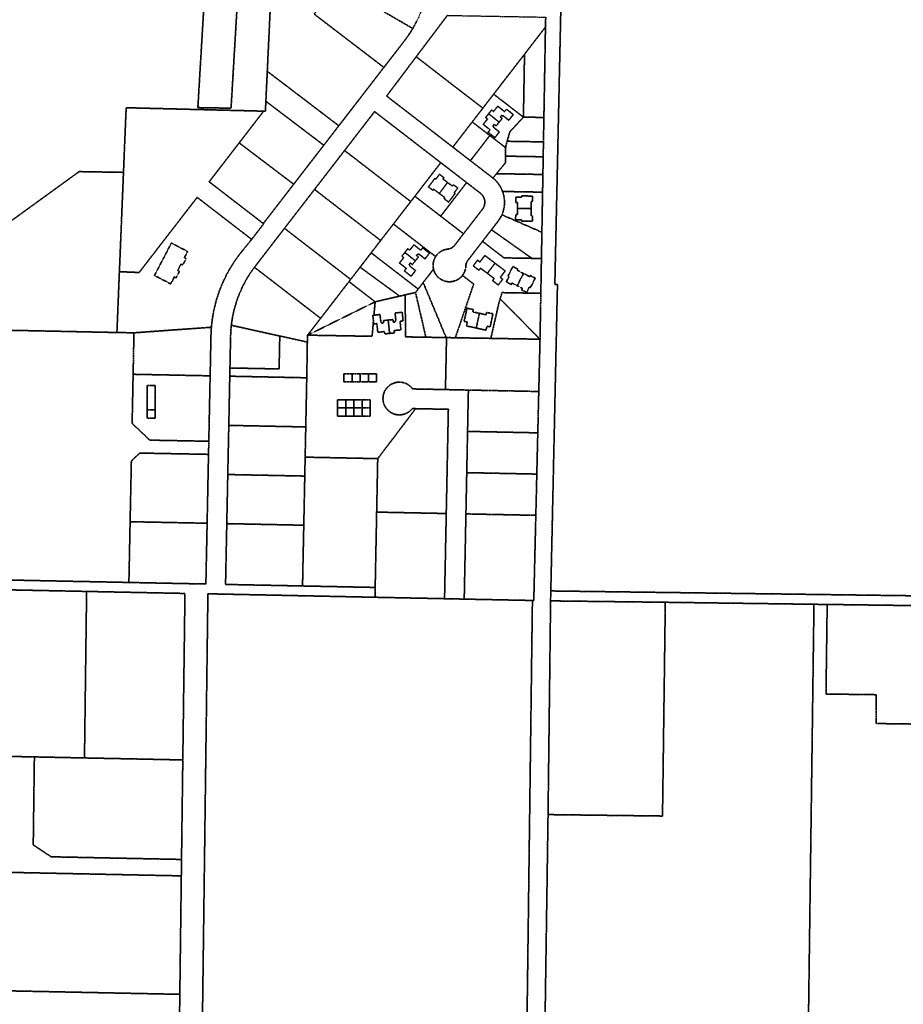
# Model space of a CAD drawing. Header units: feet. Extents: x 0 to 1411532, y 4 to 648360.
# Tile 12 of 69: x 1388488 to 1391183, y 437410 to 440414. Entities that reach past the tile are written whole.
import ezdxf

# ---------------------------------------------------------------- set-up
doc = ezdxf.new("R2010")
doc.units = ezdxf.units.FT
doc.header["$MEASUREMENT"] = 0
doc.linetypes.add('DASHED2', pattern=[0.375, 0.25, -0.125])
doc.layers.add('vanwert_121013_d_joined', color=247, linetype='DASHED2')

msp = doc.modelspace()

# ---------------------------------------------------------------- linework, layer by layer
at = {"layer": 'vanwert_121013_d_joined'}
for points in [[(1390142.1, 440624.9), (1390127.7, 439960.9), (1390120, 439606.4), (1390128, 439606.3), (1390107.7, 438671), (1390107, 438640.7), (1390106.7, 438611), (1390099.3, 437988.5), (1390089.5, 437317.8)], [(1392603.9, 438637.7), (1390771.5, 438662.2), (1390107.7, 438671), (1390128, 439606.3), (1390120, 439606.4), (1390127.7, 439960.9), (1390142.1, 440624.9), (1390400, 440621.5), (1390483.9, 440620.3), (1390660, 440618), (1390770, 440616.5), (1390770, 440616.5), (1390813.9, 440616), (1391143, 440611.9), (1391209.8, 440611.1)], [(1389255.5, 440525), (1389247.2, 440348.2), (1389242.9, 440256.8), (1389238.6, 440165.4), (1389237.1, 440135.1), (1389231.7, 440135.2), (1388812.4, 440145.6), (1388804.3, 439948.4), (1388669, 439950.7), (1388388, 439746.9)], [(1389052.2, 440500.4), (1389031.1, 440146), (1389132.4, 440144.2), (1389153.4, 440498.5)], [(1388342.6, 438706.6), (1388820.8, 438696.9), (1389055.6, 438692.2), (1389059.4, 438877.6), (1389062.4, 439027.5), (1389063.7, 439087.8), (1389064.5, 439127.8), (1389065.5, 439177.5), (1389068.6, 439327.5), (1389071.1, 439448.4), (1389071.5, 439462.1), (1389072.4, 439475.8), (1389073.9, 439490.6), (1389075.9, 439505.3), (1389078.4, 439519.9), (1389081.5, 439534.5), (1389085, 439548.9), (1389089, 439563.2), (1389093.6, 439577.4), (1389098.6, 439591.3), (1389104.2, 439605.1), (1389110.2, 439618.7), (1389116, 439630.8), (1389122.3, 439642.8), (1389128.9, 439654.5), (1389135.9, 439666), (1389143.2, 439677.3), (1389150.9, 439688.3), (1389159, 439699.1), (1389195.2, 439743.9), (1389231.9, 439791.4), (1389230.8, 439792.2), (1389323.4, 439912.2), (1389415.2, 440031.2), (1389461.1, 440090.6), (1389506.9, 440149.9), (1389598.5, 440268.7), (1389662.2, 440351.2), (1389668.7, 440360), (1389675, 440369), (1389681, 440378.1), (1389686.7, 440387.5), (1389692.5, 440397.9), (1389698, 440408.4), (1389703.2, 440419.1)], [(1389792.2, 440427.4), (1389697.1, 440301.2), (1389606.9, 440181.3), (1389808.8, 440025.5), (1389862.4, 439984.1), (1389929.5, 439932.4), (1389931.2, 439931), (1389933.7, 439929), (1389936, 439926.8), (1389938.3, 439924.6), (1389940.6, 439922.4), (1389942.7, 439920), (1389944.8, 439917.6), (1389946.8, 439915.1), (1389948.7, 439912.5), (1389950.5, 439909.9), (1389952.2, 439907.2), (1389953.8, 439904.5), (1389955.4, 439901.7), (1389956.8, 439898.9), (1389958.2, 439896), (1389959.4, 439893.1), (1389960.6, 439890.1), (1389961.7, 439887), (1389962.6, 439883.8), (1389963.5, 439880.6), (1389964.3, 439877.4), (1389964.9, 439874.1), (1389965.5, 439870.9), (1389965.9, 439867.6), (1389966.2, 439864.3), (1389966.4, 439861), (1389966.5, 439857.6), (1389966.4, 439854.3), (1389966.3, 439851), (1389966, 439847.7), (1389965.6, 439844.4), (1389965.1, 439841.2), (1389964.5, 439837.9), (1389963.8, 439834.7), (1389962.9, 439831.5), (1389962, 439828.3), (1389960.9, 439825.1), (1389959.7, 439822), (1389958.5, 439819), (1389957.1, 439816), (1389955.6, 439813), (1389954, 439810.1), (1389952.3, 439807.3), (1389950.5, 439804.5), (1389948.6, 439801.8), (1389946.7, 439799.1), (1389926.7, 439773.3), (1389899.4, 439737.9), (1389854.8, 439680.1), (1389854.2, 439679.2), (1389853.6, 439678.4), (1389853, 439677.5), (1389852.5, 439676.6), (1389852, 439675.7), (1389851.5, 439674.8), (1389851.1, 439673.8), (1389850.7, 439672.9), (1389850.3, 439671.9), (1389850, 439670.9), (1389849.7, 439669.9), (1389849.4, 439668.9), (1389849.2, 439667.9), (1389849, 439666.9), (1389848.8, 439665.9), (1389848.7, 439664.9), (1389848.6, 439663.8), (1389848.6, 439662.8), (1389848.5, 439661.1), (1389848.3, 439659.3), (1389848.1, 439657.6), (1389847.9, 439655.9), (1389847.5, 439654.2), (1389847.1, 439652.5), (1389846.7, 439650.9), (1389846.2, 439649.2), (1389845.6, 439647.6), (1389845, 439646), (1389844.4, 439644.4), (1389843.6, 439642.8), (1389842.9, 439641.3), (1389842, 439639.7), (1389841.1, 439638.3), (1389840.2, 439636.8), (1389839.2, 439635.4), (1389838.2, 439634), (1389837.1, 439632.6), (1389836, 439631.3), (1389834.8, 439630), (1389833.6, 439628.8), (1389832.3, 439627.6), (1389831, 439626.5), (1389829.7, 439625.4), (1389828.3, 439624.3), (1389826.9, 439623.3), (1389825.5, 439622.4), (1389824, 439621.5), (1389822.5, 439620.6), (1389820.9, 439619.8), (1389819.4, 439619.1), (1389817.8, 439618.4), (1389816.2, 439617.7), (1389814.5, 439617.1), (1389812.9, 439616.6), (1389811.2, 439616.2), (1389809.5, 439615.7), (1389807.8, 439615.4), (1389806.1, 439615.1), (1389804.4, 439614.9), (1389802.7, 439614.7), (1389801, 439614.6), (1389799.2, 439614.5), (1389797.5, 439614.5), (1389795.8, 439614.6), (1389794, 439614.7), (1389792.3, 439614.9), (1389790.6, 439615.2), (1389788.9, 439615.5), (1389787.2, 439615.8), (1389785.5, 439616.3), (1389783.9, 439616.8), (1389782.2, 439617.3), (1389780.6, 439617.9), (1389779, 439618.5), (1389777.4, 439619.2), (1389775.9, 439620), (1389774.3, 439620.8), (1389772.8, 439621.7), (1389771.4, 439622.6), (1389769.9, 439623.6), (1389768.5, 439624.6), (1389767.2, 439625.7), (1389765.8, 439626.8), (1389764.5, 439627.9), (1389763.3, 439629.1), (1389762.1, 439630.4), (1389760.9, 439631.7), (1389759.8, 439633), (1389758.7, 439634.4), (1389757.7, 439635.8), (1389756.7, 439637.2), (1389755.8, 439638.7), (1389755, 439640.2), (1389754.1, 439641.7), (1389753.4, 439643.2), (1389752.7, 439644.8), (1389752, 439646.4), (1389751.4, 439648), (1389750.9, 439649.7), (1389750.4, 439651.4), (1389749.9, 439653), (1389749.6, 439654.7), (1389749.3, 439656.4), (1389749, 439658.2), (1389748.8, 439659.9), (1389748.7, 439661.6), (1389748.6, 439663.4), (1389748.6, 439665.1), (1389748.7, 439666.8), (1389748.8, 439668.6), (1389748.9, 439670.3), (1389749.2, 439672), (1389749.5, 439673.7), (1389749.8, 439675.4), (1389750.2, 439677.1), (1389750.7, 439678.8), (1389751.2, 439680.5), (1389751.8, 439682.1), (1389752.4, 439683.7), (1389753.1, 439685.3), (1389753.9, 439686.9), (1389754.7, 439688.4), (1389755.5, 439689.9), (1389756.4, 439691.4), (1389757.4, 439692.9), (1389758.4, 439694.3), (1389759.5, 439695.6), (1389760.6, 439697), (1389761.7, 439698.3), (1389762.9, 439699.5), (1389764.1, 439700.8), (1389765.4, 439701.9), (1389766.7, 439703.1), (1389768.1, 439704.1), (1389769.5, 439705.2), (1389770.9, 439706.2), (1389772.4, 439707.1), (1389773.9, 439708), (1389775.4, 439708.8), (1389776.9, 439709.6), (1389778.5, 439710.3), (1389780.1, 439711), (1389781.8, 439711.6), (1389783.4, 439712.2), (1389785.1, 439712.7), (1389786.7, 439713.1), (1389788.4, 439713.5), (1389790.1, 439713.8), (1389791.9, 439714.1), (1389793.6, 439714.3), (1389794.6, 439714.4), (1389795.6, 439714.6), (1389796.6, 439714.7), (1389797.6, 439715), (1389798.6, 439715.2), (1389799.5, 439715.5), (1389800.5, 439715.8), (1389801.5, 439716.2), (1389802.4, 439716.6), (1389803.3, 439717), (1389804.2, 439717.4), (1389805.1, 439717.9), (1389806, 439718.4), (1389806.9, 439719), (1389807.7, 439719.5), (1389808.5, 439720.1), (1389809.3, 439720.7), (1389810.1, 439721.4), (1389810.9, 439722.1), (1389811.6, 439722.8), (1389812.3, 439723.5), (1389813, 439724.2), (1389813.7, 439725), (1389814.3, 439725.8), (1389841.4, 439761), (1389899.2, 439835.8), (1389899.9, 439836.8), (1389900.6, 439837.8), (1389901.2, 439838.8), (1389901.9, 439839.8), (1389902.5, 439840.9), (1389903, 439842), (1389903.5, 439843.1), (1389904, 439844.2), (1389904.4, 439845.4), (1389904.8, 439846.5), (1389905.2, 439847.7), (1389905.5, 439848.9), (1389905.7, 439850.1), (1389906, 439851.3), (1389906.1, 439852.5), (1389906.3, 439853.7), (1389906.4, 439854.9), (1389906.4, 439856.1), (1389906.5, 439857.4), (1389906.4, 439858.6), (1389906.4, 439859.8), (1389906.2, 439861), (1389906.1, 439862.2), (1389905.9, 439863.4), (1389905.6, 439864.6), (1389905.4, 439865.8), (1389905, 439867), (1389904.7, 439868.2), (1389904.3, 439869.3), (1389903.8, 439870.5), (1389903.3, 439871.6), (1389902.8, 439872.7), (1389902.3, 439873.8), (1389901.7, 439874.8), (1389901, 439875.9), (1389900.4, 439876.9), (1389899.6, 439877.9), (1389898.9, 439878.9), (1389898.1, 439879.8), (1389897.3, 439880.7), (1389896.5, 439881.6), (1389895.6, 439882.5), (1389894.7, 439883.3), (1389893.8, 439884.1), (1389892.8, 439884.9), (1389850.9, 439917.2), (1389772.1, 439978), (1389570.2, 440133.8), (1389478.6, 440015.1), (1389387, 439896.3), (1389295.3, 439777.6), (1389206.5, 439662.4), (1389203.7, 439658.8), (1389196.6, 439649), (1389189.9, 439639.1), (1389183.5, 439628.9), (1389177.4, 439618.5), (1389171.7, 439607.9), (1389166.3, 439597.1), (1389161.3, 439586.1), (1389156.7, 439575), (1389152.4, 439563.7), (1389148.5, 439552.3), (1389145, 439540.8), (1389141.9, 439529.1), (1389139.1, 439517.4), (1389136.8, 439505.6), (1389134.8, 439493.7), (1389133.3, 439481.8), (1389132.2, 439470.3), (1389131.4, 439458.8), (1389131, 439447.3), (1389129, 439351.4), (1389128.5, 439326.3), (1389125.5, 439176.3), (1389122.4, 439026.3), (1389119.4, 438876.4), (1389115.6, 438690.9), (1389350.4, 438686.2), (1389572, 438681.7), (1389571.4, 438651.7), (1389061.8, 438662.3), (1389061.4, 438632), (1389044.8, 437338.9)], [(1390034.6, 437318.8), (1390051.2, 438611.9), (1390051.6, 438641.9), (1390055.9, 438641.8), (1390056.5, 438671.8), (1390062, 438901.8), (1390065, 439027.6), (1390068, 439153.5), (1390071, 439279.7), (1390074.8, 439439.2), (1390077.3, 439579.3), (1390079.1, 439685.5), (1390080.5, 439765.5), (1390082.6, 439888), (1390083.6, 439941.9), (1390084.5, 439995.9), (1390085.3, 440041.4), (1390086.6, 440115.9), (1390091.4, 440391.9), (1390092.2, 440422.1)], [(1388969.9, 436957.9), (1388976.1, 437440), (1388980.7, 437801.5), (1388981.3, 437851.6), (1388985.2, 438155.3), (1388991.4, 438633.5), (1388991.8, 438663.4), (1388691.8, 438669.5), (1388286.1, 438677.8)], [(1391271.1, 438625.5), (1390950.7, 438629.8), (1390910.4, 438630.3), (1390457, 438636.4), (1390107, 438640.7), (1390107.7, 438671), (1390771.5, 438662.2), (1392603.9, 438637.7)]]:
    msp.add_lwpolyline(points, dxfattribs=at)
for points in [[(1389686.7, 440387.5), (1389455.5, 440521.5), (1389460.2, 440621.4), (1389735.5, 440616.5), (1389734.5, 440557.3), (1389734, 440545.4), (1389733.2, 440533.6), (1389732, 440521.7), (1389730.4, 440510), (1389728.4, 440498.3), (1389725.9, 440486.6), (1389723.1, 440475.1), (1389719.9, 440463.6), (1389716.3, 440452.3), (1389712.3, 440441.1), (1389707.9, 440430), (1389703.2, 440419.1), (1389698, 440408.4), (1389692.5, 440397.9), (1389686.7, 440387.5)], [(1389598.5, 440268.7), (1389506.9, 440149.9), (1389461.1, 440090.6), (1389242.9, 440256.8), (1389247.2, 440348.2), (1389255.5, 440525), (1389263.8, 440524.9), (1389455.5, 440521.5), (1389385.8, 440431.5), (1389598.5, 440268.7)], [(1389598.5, 440268.7), (1389385.8, 440431.5), (1389455.5, 440521.5), (1389686.7, 440387.5), (1389681, 440378.1), (1389675, 440369), (1389668.7, 440360), (1389662.2, 440351.2), (1389598.5, 440268.7)], [(1389153.4, 440498.5), (1389132.4, 440144.2), (1389031.1, 440146), (1389052.2, 440500.4), (1389153.4, 440498.5)], [(1389697.1, 440301.2), (1389792.2, 440427.4), (1390092.2, 440422.1), (1390091.4, 440391.9), (1390027.5, 440309), (1389933.4, 440187), (1389900.4, 440144.3), (1389697.1, 440301.2)], [(1390024.2, 440117), (1390027.5, 440309), (1390091.4, 440391.9), (1390086.6, 440115.9), (1390024.2, 440117)], [(1389697.1, 440301.2), (1389900.4, 440144.3), (1389868, 440102.3), (1389808.8, 440025.5), (1389606.9, 440181.3), (1389697.1, 440301.2)], [(1390024.2, 440117), (1389933.4, 440187), (1390027.5, 440309), (1390024.2, 440117)], [(1389415.2, 440031.2), (1389238.6, 440165.4), (1389242.9, 440256.8), (1389461.1, 440090.6), (1389415.2, 440031.2)], [(1389868, 440102.3), (1389900.4, 440144.3), (1389933.4, 440187), (1390024.2, 440117), (1389982.8, 440072.2), (1389974.5, 440043.3), (1389970.1, 440027.9), (1389970, 440023.6), (1389921.7, 440060.9), (1389868, 440102.3)], [(1388893.3, 439696.4), (1388852, 439642.8), (1388791.8, 439645.3), (1388804.3, 439948.4), (1388812.4, 440145.6), (1389231.7, 440135.2), (1389157.2, 440038.4), (1389065.6, 439919.7), (1389230.8, 439792.2), (1389231.9, 439791.4), (1389195.2, 439743.9), (1389029, 439872.2), (1388893.3, 439696.4)], [(1389323.4, 439912.2), (1389157.2, 440038.4), (1389231.7, 440135.2), (1389237.1, 440135.1), (1389238.6, 440165.4), (1389415.2, 440031.2), (1389323.4, 439912.2)], [(1389918.1, 440127.2), (1389908.9, 440115.7), (1389914.6, 440111.2), (1389901.6, 440094.9), (1389922.3, 440078.4), (1389916.4, 440070.9), (1389937.1, 440054.4), (1389950.8, 440071.6), (1389934.2, 440084.8), (1389931.6, 440090), (1389931, 440090.4), (1389934.7, 440095.1), (1389940.9, 440090.1), (1389950.1, 440101.6), (1389959.3, 440113.1), (1389953.6, 440117.6), (1389957.3, 440122.2), (1389957.9, 440121.8), (1389962.9, 440120.8), (1389979.5, 440107.5), (1389993.2, 440124.7), (1389972.5, 440141.2), (1389966.6, 440133.8), (1389945.9, 440150.4), (1389932.9, 440134.1), (1389927.3, 440138.6), (1389918.1, 440127.2)], [(1389918.1, 440127.2), (1389927.3, 440138.6), (1389932.9, 440134.1), (1389945.9, 440150.4), (1389966.6, 440133.8), (1389972.5, 440141.2), (1389993.2, 440124.7), (1389979.5, 440107.5), (1389962.9, 440120.8), (1389957.9, 440121.8), (1389957.3, 440122.2), (1389953.6, 440117.6), (1389959.3, 440113.1), (1389950.1, 440101.6), (1389918.1, 440127.2)], [(1389478.6, 440015.1), (1389570.2, 440133.8), (1389772.1, 439978), (1389693, 439875.5), (1389680.5, 439859.3), (1389478.6, 440015.1)], [(1389950.1, 440101.6), (1389940.9, 440090.1), (1389934.7, 440095.1), (1389931, 440090.4), (1389931.6, 440090), (1389934.2, 440084.8), (1389950.8, 440071.6), (1389937.1, 440054.4), (1389916.4, 440070.9), (1389922.3, 440078.4), (1389901.6, 440094.9), (1389914.6, 440111.2), (1389908.9, 440115.7), (1389918.1, 440127.2), (1389950.1, 440101.6)], [(1389974.5, 440043.3), (1389982.8, 440072.2), (1390024.2, 440117), (1390086.6, 440115.9), (1390085.3, 440041.4), (1389974.5, 440043.3)], [(1389921.7, 440060.9), (1389862.4, 439984.1), (1389808.8, 440025.5), (1389868, 440102.3), (1389921.7, 440060.9)], [(1389921.7, 440060.9), (1389970, 440023.6), (1389969.6, 439997.9), (1389969.2, 439977.9), (1389942.1, 439944.4), (1389931.2, 439931), (1389929.5, 439932.4), (1389862.4, 439984.1), (1389921.7, 440060.9)], [(1389323.4, 439912.2), (1389230.8, 439792.2), (1389065.6, 439919.7), (1389157.2, 440038.4), (1389323.4, 439912.2)], [(1389974.5, 440043.3), (1390085.3, 440041.4), (1390084.5, 439995.9), (1389969.6, 439997.9), (1389970, 440023.6), (1389970.1, 440027.9), (1389974.5, 440043.3)], [(1389387, 439896.3), (1389478.6, 440015.1), (1389680.5, 439859.3), (1389627.6, 439790.8), (1389588.8, 439740.5), (1389387, 439896.3)], [(1389942.1, 439944.4), (1389969.2, 439977.9), (1389969.6, 439997.9), (1390084.5, 439995.9), (1390083.6, 439941.9), (1389942.1, 439944.4)], [(1389693, 439875.5), (1389772.1, 439978), (1389850.9, 439917.2), (1389771.8, 439814.7), (1389693, 439875.5)], [(1387747.1, 439513.2), (1388052.5, 439508), (1388324.5, 439503.5), (1388379.4, 439637.2), (1388388, 439746.9), (1388669, 439950.7), (1388804.3, 439948.4), (1388791.8, 439645.3), (1388788.4, 439560.4), (1388784.2, 439459.7), (1388201.8, 439471.8), (1387732.7, 439479.7), (1387700.3, 439480.2), (1387711.5, 439506.4), (1387714.7, 439513.7), (1387747.1, 439513.2)], [(1389792.9, 439917.6), (1389767.6, 439884), (1389750.4, 439896.9), (1389748, 439893.7), (1389734.5, 439903.9), (1389754.3, 439930.3), (1389757.2, 439928.1), (1389768, 439942.5), (1389781.6, 439932.3), (1389778.6, 439928.3), (1389792.9, 439917.6)], [(1389768, 439942.5), (1389757.2, 439928.1), (1389754.3, 439930.3), (1389734.5, 439903.9), (1389748, 439893.7), (1389750.4, 439896.9), (1389767.6, 439884), (1389784.9, 439871), (1389782.5, 439867.8), (1389796, 439857.7), (1389815.8, 439884.1), (1389813, 439886.2), (1389823.8, 439900.6), (1389810.2, 439910.8), (1389807.2, 439906.8), (1389792.9, 439917.6), (1389778.6, 439928.3), (1389781.6, 439932.3), (1389768, 439942.5)], [(1389942.1, 439944.4), (1390083.6, 439941.9), (1390082.6, 439888), (1389960.6, 439890.1), (1389959.4, 439893.1), (1389958.2, 439896), (1389956.8, 439898.9), (1389955.4, 439901.7), (1389953.8, 439904.5), (1389952.2, 439907.2), (1389950.5, 439909.9), (1389948.7, 439912.5), (1389946.8, 439915.1), (1389944.8, 439917.6), (1389942.7, 439920), (1389940.6, 439922.4), (1389938.3, 439924.6), (1389936, 439926.8), (1389933.7, 439929), (1389931.2, 439931), (1389942.1, 439944.4)], [(1389792.9, 439917.6), (1389807.2, 439906.8), (1389810.2, 439910.8), (1389823.8, 439900.6), (1389813, 439886.2), (1389815.8, 439884.1), (1389796, 439857.7), (1389782.5, 439867.8), (1389784.9, 439871), (1389767.6, 439884), (1389792.9, 439917.6)], [(1389771.8, 439814.7), (1389850.9, 439917.2), (1389892.8, 439884.9), (1389893.8, 439884.1), (1389894.7, 439883.3), (1389895.6, 439882.5), (1389896.5, 439881.6), (1389897.3, 439880.7), (1389898.1, 439879.8), (1389898.9, 439878.9), (1389899.6, 439877.9), (1389900.4, 439876.9), (1389901, 439875.9), (1389901.7, 439874.8), (1389902.3, 439873.8), (1389902.8, 439872.7), (1389903.3, 439871.6), (1389903.8, 439870.5), (1389904.3, 439869.3), (1389904.7, 439868.2), (1389905, 439867), (1389905.4, 439865.8), (1389905.6, 439864.6), (1389905.9, 439863.4), (1389906.1, 439862.2), (1389906.2, 439861), (1389906.4, 439859.8), (1389906.4, 439858.6), (1389906.5, 439857.4), (1389906.4, 439856.1), (1389906.4, 439854.9), (1389906.3, 439853.7), (1389906.1, 439852.5), (1389906, 439851.3), (1389905.7, 439850.1), (1389905.5, 439848.9), (1389905.2, 439847.7), (1389904.8, 439846.5), (1389904.4, 439845.4), (1389904, 439844.2), (1389903.5, 439843.1), (1389903, 439842), (1389902.5, 439840.9), (1389901.9, 439839.8), (1389901.2, 439838.8), (1389900.6, 439837.8), (1389899.9, 439836.8), (1389899.2, 439835.8), (1389841.4, 439761), (1389771.8, 439814.7)], [(1389110.2, 439618.7), (1389104.2, 439605.1), (1389098.6, 439591.3), (1389093.6, 439577.4), (1389089, 439563.2), (1389085, 439548.9), (1389081.5, 439534.5), (1389078.4, 439519.9), (1389075.9, 439505.3), (1389073.9, 439490.6), (1389072.4, 439475.8), (1388836.2, 439458.8), (1388784.2, 439459.7), (1388788.4, 439560.4), (1388791.8, 439645.3), (1388852, 439642.8), (1388893.3, 439696.4), (1389029, 439872.2), (1389195.2, 439743.9), (1389159, 439699.1), (1389150.9, 439688.3), (1389143.2, 439677.3), (1389135.9, 439666), (1389128.9, 439654.5), (1389122.3, 439642.8), (1389116, 439630.8), (1389110.2, 439618.7)], [(1389295.3, 439777.6), (1389387, 439896.3), (1389588.8, 439740.5), (1389559.8, 439702.9), (1389525.9, 439659), (1389497.2, 439621.8), (1389295.3, 439777.6)], [(1389771.8, 439814.7), (1389841.4, 439761), (1389814.3, 439725.8), (1389813.7, 439725), (1389813, 439724.2), (1389812.3, 439723.5), (1389811.6, 439722.8), (1389810.9, 439722.1), (1389810.1, 439721.4), (1389809.3, 439720.7), (1389808.5, 439720.1), (1389807.7, 439719.5), (1389806.9, 439719), (1389806, 439718.4), (1389805.1, 439717.9), (1389804.2, 439717.4), (1389803.3, 439717), (1389802.4, 439716.6), (1389801.5, 439716.2), (1389800.5, 439715.8), (1389799.5, 439715.5), (1389798.6, 439715.2), (1389797.6, 439715), (1389796.6, 439714.7), (1389795.6, 439714.6), (1389794.6, 439714.4), (1389793.6, 439714.3), (1389791.9, 439714.1), (1389790.1, 439713.8), (1389788.4, 439713.5), (1389786.7, 439713.1), (1389785.1, 439712.7), (1389783.4, 439712.2), (1389781.8, 439711.6), (1389780.1, 439711), (1389778.5, 439710.3), (1389776.9, 439709.6), (1389775.4, 439708.8), (1389773.9, 439708), (1389772.4, 439707.1), (1389770.9, 439706.2), (1389769.5, 439705.2), (1389768.1, 439704.1), (1389766.7, 439703.1), (1389765.4, 439701.9), (1389764.1, 439700.8), (1389762.9, 439699.5), (1389761.7, 439698.3), (1389760.6, 439697), (1389759.5, 439695.6), (1389758.4, 439694.3), (1389757.4, 439692.9), (1389756.4, 439691.4), (1389627.6, 439790.8), (1389680.5, 439859.3), (1389693, 439875.5), (1389771.8, 439814.7)], [(1390080.5, 439765.5), (1389958.5, 439819), (1389959.7, 439822), (1389960.9, 439825.1), (1389962, 439828.3), (1389962.9, 439831.5), (1389963.8, 439834.7), (1389964.5, 439837.9), (1389965.1, 439841.2), (1389965.6, 439844.4), (1389966, 439847.7), (1389966.3, 439851), (1389966.4, 439854.3), (1389966.5, 439857.6), (1389966.4, 439861), (1389966.2, 439864.3), (1389965.9, 439867.6), (1389965.5, 439870.9), (1389964.9, 439874.1), (1389964.3, 439877.4), (1389963.5, 439880.6), (1389962.6, 439883.8), (1389961.7, 439887), (1389960.6, 439890.1), (1390082.6, 439888), (1390080.5, 439765.5)], [(1390052.3, 439876.1), (1390019.3, 439876.5), (1390019.2, 439872.9), (1390001.2, 439873.1), (1390001, 439856.1), (1390006, 439856.1), (1390005.8, 439838.2), (1390005.6, 439820.2), (1390000.6, 439820.3), (1390000.4, 439803.3), (1390018.4, 439803.1), (1390018.4, 439799.6), (1390051.4, 439799.2), (1390051.6, 439816.1), (1390047.6, 439816.1), (1390047.8, 439837.7), (1390048.1, 439859.3), (1390052.1, 439859.2), (1390052.3, 439876.1)], [(1390052.3, 439876.1), (1390052.1, 439859.2), (1390048.1, 439859.3), (1390047.8, 439837.7), (1390005.8, 439838.2), (1390006, 439856.1), (1390001, 439856.1), (1390001.2, 439873.1), (1390019.2, 439872.9), (1390019.3, 439876.5), (1390052.3, 439876.1)], [(1390050, 439686), (1389926.7, 439773.3), (1389946.7, 439799.1), (1389948.6, 439801.8), (1389950.5, 439804.5), (1389952.3, 439807.3), (1389954, 439810.1), (1389955.6, 439813), (1389957.1, 439816), (1389958.5, 439819), (1390080.5, 439765.5), (1390079.1, 439685.5), (1390050, 439686)], [(1390005.8, 439838.2), (1390047.8, 439837.7), (1390047.6, 439816.1), (1390051.6, 439816.1), (1390051.4, 439799.2), (1390018.4, 439799.6), (1390018.4, 439803.1), (1390000.4, 439803.3), (1390000.6, 439820.3), (1390005.6, 439820.2), (1390005.8, 439838.2)], [(1389703.1, 439592.3), (1389559.8, 439702.9), (1389588.8, 439740.5), (1389627.6, 439790.8), (1389756.4, 439691.4), (1389755.5, 439689.9), (1389754.7, 439688.4), (1389753.9, 439686.9), (1389753.1, 439685.3), (1389752.4, 439683.7), (1389751.8, 439682.1), (1389751.2, 439680.5), (1389750.7, 439678.8), (1389750.2, 439677.1), (1389749.8, 439675.4), (1389749.5, 439673.7), (1389749.2, 439672), (1389748.9, 439670.3), (1389748.8, 439668.6), (1389748.7, 439666.8), (1389748.6, 439665.1), (1389748.6, 439663.4), (1389748.7, 439661.6), (1389748.8, 439659.9), (1389749, 439658.2), (1389749.3, 439656.4), (1389749.6, 439654.7), (1389749.9, 439653), (1389718.4, 439612.1), (1389703.1, 439592.3)], [(1389203.7, 439658.8), (1389206.5, 439662.4), (1389295.3, 439777.6), (1389497.2, 439621.8), (1389492, 439615), (1389405.6, 439503), (1389203.7, 439658.8)], [(1390050, 439686), (1389991.1, 439687), (1389964.7, 439687.5), (1389899.4, 439737.9), (1389926.7, 439773.3), (1390050, 439686)], [(1388925.4, 439684.9), (1388898.8, 439633.8), (1388948.3, 439608), (1388959.4, 439629.4), (1388964.7, 439626.6), (1388974.9, 439646.1), (1388969.6, 439648.9), (1388978.5, 439665.9), (1388980, 439668.9), (1388985.3, 439666.1), (1388995.5, 439685.6), (1388990.2, 439688.4), (1388999.9, 439706.9), (1388950.4, 439732.7), (1388925.4, 439684.9)], [(1388978.5, 439665.9), (1388969.6, 439648.9), (1388974.9, 439646.1), (1388964.7, 439626.6), (1388959.4, 439629.4), (1388948.3, 439608), (1388898.8, 439633.8), (1388925.4, 439684.9), (1388950.4, 439732.7), (1388999.9, 439706.9), (1388990.2, 439688.4), (1388995.5, 439685.6), (1388985.3, 439666.1), (1388980, 439668.9), (1388978.5, 439665.9)], [(1389646, 439671.8), (1389666.7, 439655.3), (1389660.8, 439647.9), (1389681.5, 439631.3), (1389695.2, 439648.5), (1389678.6, 439661.8), (1389676, 439666.9), (1389675.4, 439667.3), (1389679.1, 439672), (1389685.3, 439667), (1389694.5, 439678.5), (1389703.7, 439690), (1389698, 439694.5), (1389701.7, 439699.1), (1389702.3, 439698.7), (1389707.3, 439697.7), (1389723.9, 439684.4), (1389737.6, 439701.6), (1389716.9, 439718.2), (1389711, 439710.7), (1389690.3, 439727.3), (1389677.3, 439711), (1389671.7, 439715.6), (1389662.5, 439704.1), (1389653.3, 439692.6), (1389659, 439688.1), (1389646, 439671.8)], [(1389662.5, 439704.1), (1389671.7, 439715.6), (1389677.3, 439711), (1389690.3, 439727.3), (1389711, 439710.7), (1389716.9, 439718.2), (1389737.6, 439701.6), (1389723.9, 439684.4), (1389707.3, 439697.7), (1389702.3, 439698.7), (1389701.7, 439699.1), (1389698, 439694.5), (1389703.7, 439690), (1389694.5, 439678.5), (1389662.5, 439704.1)], [(1390077.3, 439579.3), (1389959, 439581.4), (1389953.2, 439562.5), (1389949, 439548.5), (1389924.8, 439441.8), (1389816.5, 439443.7), (1389872.4, 439607.6), (1389838.2, 439634), (1389839.2, 439635.4), (1389840.2, 439636.8), (1389841.1, 439638.3), (1389842, 439639.7), (1389842.9, 439641.3), (1389843.6, 439642.8), (1389844.4, 439644.4), (1389845, 439646), (1389845.6, 439647.6), (1389846.2, 439649.2), (1389846.7, 439650.9), (1389847.1, 439652.5), (1389847.5, 439654.2), (1389847.9, 439655.9), (1389848.1, 439657.6), (1389848.3, 439659.3), (1389848.5, 439661.1), (1389848.6, 439662.8), (1389848.6, 439663.8), (1389848.7, 439664.9), (1389848.8, 439665.9), (1389849, 439666.9), (1389849.2, 439667.9), (1389849.4, 439668.9), (1389849.7, 439669.9), (1389850, 439670.9), (1389850.3, 439671.9), (1389850.7, 439672.9), (1389851.1, 439673.8), (1389851.5, 439674.8), (1389852, 439675.7), (1389852.5, 439676.6), (1389853, 439677.5), (1389853.6, 439678.4), (1389854.2, 439679.2), (1389854.8, 439680.1), (1389899.4, 439737.9), (1389964.7, 439687.5), (1389991.1, 439687), (1390050, 439686), (1390079.1, 439685.5), (1390077.3, 439579.3)], [(1389703.1, 439592.3), (1389695, 439581.8), (1389663.2, 439574.5), (1389646.8, 439570.7), (1389525.9, 439659), (1389559.8, 439702.9), (1389703.1, 439592.3)], [(1389681.5, 439631.3), (1389660.8, 439647.9), (1389666.7, 439655.3), (1389646, 439671.8), (1389659, 439688.1), (1389653.3, 439692.6), (1389662.5, 439704.1), (1389694.5, 439678.5), (1389685.3, 439667), (1389679.1, 439672), (1389675.4, 439667.3), (1389676, 439666.9), (1389678.6, 439661.8), (1389695.2, 439648.5), (1389681.5, 439631.3)], [(1389906.6, 439694.8), (1389937.6, 439671.1), (1389914.1, 439640.3), (1389893.4, 439656.1), (1389888.6, 439649.7), (1389871.1, 439663.1), (1389884.4, 439680.5), (1389891.6, 439675.1), (1389906.6, 439694.8)], [(1389947.4, 439604.8), (1389960.8, 439622.3), (1389953.6, 439627.8), (1389968.6, 439647.5), (1389937.6, 439671.1), (1389906.6, 439694.8), (1389891.6, 439675.1), (1389884.4, 439680.5), (1389871.1, 439663.1), (1389888.6, 439649.7), (1389893.4, 439656.1), (1389914.1, 439640.3), (1389934.8, 439624.5), (1389929.9, 439618.2), (1389947.4, 439604.8)], [(1389937.6, 439671.1), (1389968.6, 439647.5), (1389953.6, 439627.8), (1389960.8, 439622.3), (1389947.4, 439604.8), (1389929.9, 439618.2), (1389934.8, 439624.5), (1389914.1, 439640.3), (1389937.6, 439671.1)], [(1389203.7, 439658.8), (1389405.6, 439503), (1389365.9, 439451.6), (1389365.1, 439430.3), (1389281, 439449), (1389133.3, 439481.8), (1389134.8, 439493.7), (1389136.8, 439505.6), (1389139.1, 439517.4), (1389141.9, 439529.1), (1389145, 439540.8), (1389148.5, 439552.3), (1389152.4, 439563.7), (1389156.7, 439575), (1389161.3, 439586.1), (1389166.3, 439597.1), (1389171.7, 439607.9), (1389177.4, 439618.5), (1389183.5, 439628.9), (1389189.9, 439639.1), (1389196.6, 439649), (1389203.7, 439658.8)], [(1389646.8, 439570.7), (1389571.9, 439553.4), (1389492, 439615), (1389497.2, 439621.8), (1389525.9, 439659), (1389646.8, 439570.7)], [(1389872.4, 439607.6), (1389816.5, 439443.7), (1389789.6, 439444.2), (1389788.5, 439444.2), (1389718.4, 439612.1), (1389749.9, 439653), (1389750.4, 439651.4), (1389750.9, 439649.7), (1389751.4, 439648), (1389752, 439646.4), (1389752.7, 439644.8), (1389753.4, 439643.2), (1389754.1, 439641.7), (1389755, 439640.2), (1389755.8, 439638.7), (1389756.7, 439637.2), (1389757.7, 439635.8), (1389758.7, 439634.4), (1389759.8, 439633), (1389760.9, 439631.7), (1389762.1, 439630.4), (1389763.3, 439629.1), (1389764.5, 439627.9), (1389765.8, 439626.8), (1389767.2, 439625.7), (1389768.5, 439624.6), (1389769.9, 439623.6), (1389771.4, 439622.6), (1389772.8, 439621.7), (1389774.3, 439620.8), (1389775.9, 439620), (1389777.4, 439619.2), (1389779, 439618.5), (1389780.6, 439617.9), (1389782.2, 439617.3), (1389783.9, 439616.8), (1389785.5, 439616.3), (1389787.2, 439615.8), (1389788.9, 439615.5), (1389790.6, 439615.2), (1389792.3, 439614.9), (1389794, 439614.7), (1389795.8, 439614.6), (1389797.5, 439614.5), (1389799.2, 439614.5), (1389801, 439614.6), (1389802.7, 439614.7), (1389804.4, 439614.9), (1389806.1, 439615.1), (1389807.8, 439615.4), (1389809.5, 439615.7), (1389811.2, 439616.2), (1389812.9, 439616.6), (1389814.5, 439617.1), (1389816.2, 439617.7), (1389817.8, 439618.4), (1389819.4, 439619.1), (1389820.9, 439619.8), (1389822.5, 439620.6), (1389824, 439621.5), (1389825.5, 439622.4), (1389826.9, 439623.3), (1389828.3, 439624.3), (1389829.7, 439625.4), (1389831, 439626.5), (1389832.3, 439627.6), (1389833.6, 439628.8), (1389834.8, 439630), (1389836, 439631.3), (1389837.1, 439632.6), (1389838.2, 439634), (1389872.4, 439607.6)], [(1390005.1, 439602.5), (1389989.2, 439610.7), (1389986.9, 439606.3), (1389971.8, 439614.1), (1389980, 439630.1), (1389976.9, 439631.7), (1389992, 439661), (1389994.1, 439659.9), (1390007, 439653.3), (1390005.1, 439649.8), (1390024.4, 439639.9), (1390005.1, 439602.5)], [(1389994.1, 439659.9), (1389992, 439661), (1389976.9, 439631.7), (1389980, 439630.1), (1389971.8, 439614.1), (1389986.9, 439606.3), (1389989.2, 439610.7), (1390005.1, 439602.5), (1390021, 439594.3), (1390018.7, 439589.9), (1390033.8, 439582.1), (1390042.1, 439598.1), (1390045.2, 439596.5), (1390060.3, 439625.8), (1390045.3, 439633.6), (1390043.5, 439630), (1390024.4, 439639.9), (1390005.1, 439649.8), (1390007, 439653.3), (1389994.1, 439659.9)], [(1390005.1, 439602.5), (1390024.4, 439639.9), (1390043.5, 439630), (1390045.3, 439633.6), (1390060.3, 439625.8), (1390045.2, 439596.5), (1390042.1, 439598.1), (1390033.8, 439582.1), (1390018.7, 439589.9), (1390021, 439594.3), (1390005.1, 439602.5)], [(1389571.9, 439553.4), (1389365.9, 439451.6), (1389405.6, 439503), (1389492, 439615), (1389571.9, 439553.4)], [(1389718.4, 439612.1), (1389788.5, 439444.2), (1389726.7, 439445.3), (1389695, 439581.8), (1389703.1, 439592.3), (1389718.4, 439612.1)], [(1389360.3, 439171.5), (1389363.3, 439321.5), (1389365.1, 439430.3), (1389365.9, 439451.6), (1389562.7, 439448.1), (1389566.7, 439494.9), (1389567.7, 439485.8), (1389577.1, 439486.8), (1389579.9, 439460.4), (1389600.6, 439462.6), (1389601.3, 439455.4), (1389616, 439456.9), (1389630.6, 439458.4), (1389629.8, 439465.7), (1389650.5, 439467.8), (1389647.8, 439494.2), (1389657.2, 439495.2), (1389654.5, 439521.5), (1389632.6, 439519.2), (1389634.8, 439498.1), (1389633, 439492.6), (1389633.1, 439491.9), (1389627.1, 439491.3), (1389626.3, 439499.2), (1389611.7, 439497.7), (1389597.1, 439496.2), (1389597.8, 439489), (1389591.9, 439488.3), (1389591.8, 439489.1), (1389589, 439493.3), (1389586.8, 439514.5), (1389568.3, 439512.5), (1389571.9, 439553.4), (1389646.8, 439570.7), (1389663.2, 439574.5), (1389664.9, 439446.3), (1389726.7, 439445.3), (1389788.5, 439444.2), (1389789.6, 439444.2), (1389786.4, 439285.5), (1389686.4, 439287.5), (1389685.3, 439288.9), (1389684.3, 439290.2), (1389683.1, 439291.6), (1389681.9, 439292.8), (1389680.7, 439294.1), (1389679.5, 439295.3), (1389678.2, 439296.4), (1389676.8, 439297.5), (1389675.4, 439298.6), (1389674, 439299.6), (1389672.6, 439300.5), (1389671.1, 439301.4), (1389669.6, 439302.3), (1389668, 439303.1), (1389666.5, 439303.8), (1389664.9, 439304.5), (1389663.3, 439305.1), (1389661.6, 439305.7), (1389660, 439306.2), (1389658.3, 439306.7), (1389656.6, 439307.1), (1389654.9, 439307.5), (1389653.2, 439307.7), (1389651.5, 439308), (1389649.8, 439308.1), (1389648, 439308.3), (1389646.3, 439308.3), (1389644.6, 439308.3), (1389642.8, 439308.2), (1389641.1, 439308.1), (1389639.4, 439307.9), (1389637.7, 439307.6), (1389636, 439307.3), (1389634.3, 439307), (1389632.6, 439306.5), (1389630.9, 439306), (1389629.3, 439305.5), (1389627.6, 439304.9), (1389626, 439304.2), (1389624.5, 439303.5), (1389622.9, 439302.8), (1389621.4, 439301.9), (1389619.9, 439301.1), (1389618.4, 439300.1), (1389617, 439299.2), (1389615.6, 439298.1), (1389614.2, 439297.1), (1389612.9, 439296), (1389611.6, 439294.8), (1389610.4, 439293.6), (1389609.2, 439292.4), (1389609.1, 439292.3), (1389608, 439291), (1389606.9, 439289.7), (1389605.8, 439288.3), (1389605.6, 439288), (1389604.8, 439286.9), (1389603.8, 439285.5), (1389602.9, 439284), (1389602, 439282.5), (1389601.2, 439281), (1389600.5, 439279.4), (1389600.1, 439278.6), (1389599.8, 439277.8), (1389599.4, 439277.1), (1389599.1, 439276.2), (1389598.8, 439275.5), (1389598.5, 439274.6), (1389598, 439273), (1389597.7, 439271.9), (1389597.5, 439271.3), (1389597.1, 439269.6), (1389596.7, 439267.9), (1389596.4, 439266.2), (1389596.2, 439264.5), (1389596, 439262.8), (1389595.9, 439261), (1389595.8, 439259.3), (1389595.8, 439257.6), (1389595.8, 439255.8), (1389595.9, 439255.7), (1389596, 439254.1), (1389596.1, 439252.6), (1389596.1, 439252.4), (1389596.2, 439252.1), (1389596.4, 439250.7), (1389596.6, 439249.2), (1389596.7, 439248.9), (1389596.7, 439248.6), (1389597, 439247.2), (1389597.3, 439246), (1389597.4, 439245.6), (1389597.6, 439245.1), (1389597.9, 439243.9), (1389598.4, 439242.2), (1389599, 439240.6), (1389599.7, 439239), (1389600.4, 439237.4), (1389601.1, 439235.8), (1389601.9, 439234.3), (1389602.4, 439233.4), (1389602.8, 439232.8), (1389603.2, 439232.1), (1389603.7, 439231.3), (1389604.6, 439229.9), (1389605.7, 439228.5), (1389606.7, 439227.1), (1389607.8, 439225.8), (1389609, 439224.5), (1389610.2, 439223.2), (1389611.4, 439222), (1389612.7, 439220.8), (1389614, 439219.7), (1389615.4, 439218.6), (1389616.8, 439217.6), (1389618.2, 439216.6), (1389619.7, 439215.7), (1389621.1, 439214.8), (1389622.7, 439214), (1389624.2, 439213.2), (1389625.8, 439212.5), (1389627.4, 439211.8), (1389629, 439211.2), (1389630.7, 439210.6), (1389632.3, 439210.1), (1389634, 439209.7), (1389635.7, 439209.3), (1389637.4, 439209), (1389639.1, 439208.7), (1389640.8, 439208.5), (1389642.6, 439208.4), (1389644.3, 439208.3), (1389646, 439208.3), (1389647.8, 439208.3), (1389649.5, 439208.4), (1389651.2, 439208.6), (1389653, 439208.8), (1389654.7, 439209.1), (1389656.4, 439209.4), (1389658.1, 439209.8), (1389659.7, 439210.3), (1389661.4, 439210.8), (1389663, 439211.4), (1389664.6, 439212), (1389666.2, 439212.7), (1389667.8, 439213.4), (1389669.4, 439214.2), (1389670.9, 439215.1), (1389672.4, 439216), (1389673.8, 439216.9), (1389675.2, 439217.9), (1389676.6, 439218.9), (1389678, 439220), (1389679.3, 439221.2), (1389680.5, 439222.4), (1389681.8, 439223.6), (1389681.8, 439223.6), (1389682.9, 439224.9), (1389683.6, 439225.6), (1389684.1, 439226.2), (1389685.2, 439227.5), (1389695.4, 439227.3), (1389579.8, 439074.8), (1389358.4, 439079.3), (1389360.3, 439171.5)], [(1389695, 439581.8), (1389726.7, 439445.3), (1389664.9, 439446.3), (1389663.2, 439574.5), (1389695, 439581.8)], [(1389953.2, 439562.5), (1389959, 439581.4), (1390077.3, 439579.3), (1390074.8, 439439.2), (1389953.2, 439562.5)], [(1389568.3, 439512.5), (1389564.9, 439512.2), (1389566.7, 439494.9), (1389562.7, 439448.1), (1389365.9, 439451.6), (1389571.9, 439553.4), (1389568.3, 439512.5)], [(1389953.2, 439562.5), (1390074.8, 439439.2), (1389924.8, 439441.8), (1389949, 439548.5), (1389953.2, 439562.5)], [(1389616, 439456.9), (1389601.3, 439455.4), (1389600.6, 439462.6), (1389579.9, 439460.4), (1389577.1, 439486.8), (1389567.7, 439485.8), (1389566.7, 439494.9), (1389564.9, 439512.2), (1389568.3, 439512.5), (1389586.8, 439514.5), (1389589, 439493.3), (1389591.8, 439489.1), (1389591.9, 439488.3), (1389597.8, 439489), (1389597.1, 439496.2), (1389611.7, 439497.7), (1389616, 439456.9)], [(1389611.7, 439497.7), (1389626.3, 439499.2), (1389627.1, 439491.3), (1389633.1, 439491.9), (1389633, 439492.6), (1389634.8, 439498.1), (1389632.6, 439519.2), (1389654.5, 439521.5), (1389657.2, 439495.2), (1389647.8, 439494.2), (1389650.5, 439467.8), (1389629.8, 439465.7), (1389630.6, 439458.4), (1389616, 439456.9), (1389611.7, 439497.7)], [(1389850.6, 439479.7), (1389853.2, 439491.7), (1389843.4, 439493.8), (1389852, 439533.9), (1389871.3, 439529.8), (1389869.7, 439522.7), (1389890.1, 439518.3), (1389880.4, 439473.3), (1389850.6, 439479.7)], [(1389880.4, 439473.3), (1389910.2, 439466.9), (1389912.8, 439478.9), (1389922.6, 439476.8), (1389931.2, 439516.9), (1389911.9, 439521.1), (1389910.4, 439513.9), (1389890.1, 439518.3), (1389869.7, 439522.7), (1389871.3, 439529.8), (1389852, 439533.9), (1389843.4, 439493.8), (1389853.2, 439491.7), (1389850.6, 439479.7), (1389880.4, 439473.3)], [(1389890.1, 439518.3), (1389910.4, 439513.9), (1389911.9, 439521.1), (1389931.2, 439516.9), (1389922.6, 439476.8), (1389912.8, 439478.9), (1389910.2, 439466.9), (1389880.4, 439473.3), (1389890.1, 439518.3)], [(1389133.3, 439481.8), (1389281, 439449), (1389279, 439348.5), (1389129, 439351.4), (1389131, 439447.3), (1389131.4, 439458.8), (1389132.2, 439470.3), (1389133.3, 439481.8)], [(1388100.9, 438711.6), (1388111.8, 439275.3), (1388197.7, 439273.6), (1388201.8, 439471.8), (1388784.2, 439459.7), (1388836.2, 439458.8), (1388833.7, 439332.2), (1388830.6, 439182.3), (1388884.5, 439131.2), (1389064.5, 439127.8), (1389063.7, 439087.8), (1388853.7, 439091.8), (1388828.3, 439067.4), (1388827.6, 439032.3), (1388824.5, 438882.3), (1388820.8, 438696.9), (1388342.6, 438706.6), (1388346.7, 438911.6), (1388141.8, 438915.8), (1388137.6, 438710.8), (1388100.9, 438711.6)], [(1389072.4, 439475.8), (1389071.5, 439462.1), (1389071.1, 439448.4), (1389068.6, 439327.5), (1388833.7, 439332.2), (1388836.2, 439458.8), (1389072.4, 439475.8)], [(1389128.5, 439326.3), (1389129, 439351.4), (1389279, 439348.5), (1389281, 439449), (1389365.1, 439430.3), (1389363.3, 439321.5), (1389128.5, 439326.3)], [(1390071, 439279.7), (1389856.3, 439284), (1389786.4, 439285.5), (1389789.6, 439444.2), (1389816.5, 439443.7), (1389924.8, 439441.8), (1390074.8, 439439.2), (1390071, 439279.7)], [(1388830.6, 439182.3), (1388833.7, 439332.2), (1389068.6, 439327.5), (1389065.5, 439177.5), (1389064.5, 439127.8), (1388884.5, 439131.2), (1388830.6, 439182.3)], [(1389501.4, 439333.9), (1389501.4, 439308.9), (1389476.4, 439308.9), (1389476.4, 439333.9), (1389501.4, 439333.9)], [(1389476.4, 439333.9), (1389476.4, 439308.9), (1389501.4, 439308.9), (1389526.4, 439308.9), (1389551.4, 439308.9), (1389576.4, 439308.9), (1389576.4, 439333.9), (1389551.4, 439333.9), (1389526.4, 439333.9), (1389501.4, 439333.9), (1389476.4, 439333.9)], [(1389501.4, 439308.9), (1389501.4, 439333.9), (1389526.4, 439333.9), (1389526.4, 439308.9), (1389501.4, 439308.9)], [(1389526.4, 439308.9), (1389526.4, 439333.9), (1389551.4, 439333.9), (1389551.4, 439308.9), (1389526.4, 439308.9)], [(1389551.4, 439308.9), (1389551.4, 439333.9), (1389576.4, 439333.9), (1389576.4, 439308.9), (1389551.4, 439308.9)], [(1389360.3, 439171.5), (1389125.5, 439176.3), (1389128.5, 439326.3), (1389363.3, 439321.5), (1389360.3, 439171.5)], [(1389788.8, 438907.3), (1389795.2, 439225.3), (1389695.4, 439227.3), (1389685.2, 439227.5), (1389684.1, 439226.2), (1389683.6, 439225.6), (1389682.9, 439224.9), (1389681.8, 439223.6), (1389681.8, 439223.6), (1389680.5, 439222.4), (1389679.3, 439221.2), (1389678, 439220), (1389676.6, 439218.9), (1389675.2, 439217.9), (1389673.8, 439216.9), (1389672.4, 439216), (1389670.9, 439215.1), (1389669.4, 439214.2), (1389667.8, 439213.4), (1389666.2, 439212.7), (1389664.6, 439212), (1389663, 439211.4), (1389661.4, 439210.8), (1389659.7, 439210.3), (1389658.1, 439209.8), (1389656.4, 439209.4), (1389654.7, 439209.1), (1389653, 439208.8), (1389651.2, 439208.6), (1389649.5, 439208.4), (1389647.8, 439208.3), (1389646, 439208.3), (1389644.3, 439208.3), (1389642.6, 439208.4), (1389640.8, 439208.5), (1389639.1, 439208.7), (1389637.4, 439209), (1389635.7, 439209.3), (1389634, 439209.7), (1389632.3, 439210.1), (1389630.7, 439210.6), (1389629, 439211.2), (1389627.4, 439211.8), (1389625.8, 439212.5), (1389624.2, 439213.2), (1389622.7, 439214), (1389621.1, 439214.8), (1389619.7, 439215.7), (1389618.2, 439216.6), (1389616.8, 439217.6), (1389615.4, 439218.6), (1389614, 439219.7), (1389612.7, 439220.8), (1389611.4, 439222), (1389610.2, 439223.2), (1389609, 439224.5), (1389607.8, 439225.8), (1389606.7, 439227.1), (1389605.7, 439228.5), (1389604.6, 439229.9), (1389603.7, 439231.3), (1389603.2, 439232.1), (1389602.8, 439232.8), (1389602.4, 439233.4), (1389601.9, 439234.3), (1389601.1, 439235.8), (1389600.4, 439237.4), (1389599.7, 439239), (1389599, 439240.6), (1389598.4, 439242.2), (1389597.9, 439243.9), (1389597.6, 439245.1), (1389597.4, 439245.6), (1389597.3, 439246), (1389597, 439247.2), (1389596.7, 439248.6), (1389596.7, 439248.9), (1389596.6, 439249.2), (1389596.4, 439250.7), (1389596.2, 439252.1), (1389596.1, 439252.4), (1389596.1, 439252.6), (1389596, 439254.1), (1389595.9, 439255.7), (1389595.8, 439255.8), (1389595.8, 439257.6), (1389595.8, 439259.3), (1389595.9, 439261), (1389596, 439262.8), (1389596.2, 439264.5), (1389596.4, 439266.2), (1389596.7, 439267.9), (1389597.1, 439269.6), (1389597.5, 439271.3), (1389597.7, 439271.9), (1389598, 439273), (1389598.5, 439274.6), (1389598.8, 439275.5), (1389599.1, 439276.2), (1389599.4, 439277.1), (1389599.8, 439277.8), (1389600.1, 439278.6), (1389600.5, 439279.4), (1389601.2, 439281), (1389602, 439282.5), (1389602.9, 439284), (1389603.8, 439285.5), (1389604.8, 439286.9), (1389605.6, 439288), (1389605.8, 439288.3), (1389606.9, 439289.7), (1389608, 439291), (1389609.1, 439292.3), (1389609.2, 439292.4), (1389610.4, 439293.6), (1389611.6, 439294.8), (1389612.9, 439296), (1389614.2, 439297.1), (1389615.6, 439298.1), (1389617, 439299.2), (1389618.4, 439300.1), (1389619.9, 439301.1), (1389621.4, 439301.9), (1389622.9, 439302.8), (1389624.5, 439303.5), (1389626, 439304.2), (1389627.6, 439304.9), (1389629.3, 439305.5), (1389630.9, 439306), (1389632.6, 439306.5), (1389634.3, 439307), (1389636, 439307.3), (1389637.7, 439307.6), (1389639.4, 439307.9), (1389641.1, 439308.1), (1389642.8, 439308.2), (1389644.6, 439308.3), (1389646.3, 439308.3), (1389648, 439308.3), (1389649.8, 439308.1), (1389651.5, 439308), (1389653.2, 439307.7), (1389654.9, 439307.5), (1389656.6, 439307.1), (1389658.3, 439306.7), (1389660, 439306.2), (1389661.6, 439305.7), (1389663.3, 439305.1), (1389664.9, 439304.5), (1389666.5, 439303.8), (1389668, 439303.1), (1389669.6, 439302.3), (1389671.1, 439301.4), (1389672.6, 439300.5), (1389674, 439299.6), (1389675.4, 439298.6), (1389676.8, 439297.5), (1389678.2, 439296.4), (1389679.5, 439295.3), (1389680.7, 439294.1), (1389681.9, 439292.8), (1389683.1, 439291.6), (1389684.3, 439290.2), (1389685.3, 439288.9), (1389686.4, 439287.5), (1389786.4, 439285.5), (1389856.3, 439284), (1389853.8, 439157.9), (1389851.3, 439032), (1389848.8, 438906.1), (1389844.2, 438676.1), (1389843.6, 438646.1), (1389783.6, 438647.4), (1389784.2, 438677.4), (1389788.8, 438907.3)], [(1388876, 439223.4), (1388876, 439298.4), (1388901, 439298.4), (1388901, 439223.4), (1388876, 439223.4)], [(1388876, 439223.4), (1388876, 439198.4), (1388901, 439198.4), (1388901, 439223.4), (1388901, 439298.4), (1388876, 439298.4), (1388876, 439223.4)], [(1389856.3, 439284), (1390071, 439279.7), (1390068, 439153.5), (1389853.8, 439157.9), (1389856.3, 439284)], [(1389482, 439254.7), (1389482, 439229.7), (1389457, 439229.7), (1389457, 439254.7), (1389482, 439254.7)], [(1389457, 439254.7), (1389457, 439229.7), (1389457, 439204.7), (1389482, 439204.7), (1389507, 439204.7), (1389532, 439204.7), (1389557, 439204.7), (1389557, 439229.7), (1389557, 439254.7), (1389532, 439254.7), (1389507, 439254.7), (1389482, 439254.7), (1389457, 439254.7)], [(1389482, 439229.7), (1389482, 439254.7), (1389507, 439254.7), (1389507, 439229.7), (1389482, 439229.7)], [(1389507, 439229.7), (1389507, 439254.7), (1389532, 439254.7), (1389532, 439229.7), (1389507, 439229.7)], [(1389532, 439229.7), (1389532, 439254.7), (1389557, 439254.7), (1389557, 439229.7), (1389532, 439229.7)], [(1388901, 439223.4), (1388901, 439198.4), (1388876, 439198.4), (1388876, 439223.4), (1388901, 439223.4)], [(1389482, 439229.7), (1389482, 439204.7), (1389457, 439204.7), (1389457, 439229.7), (1389482, 439229.7)], [(1389482, 439229.7), (1389507, 439229.7), (1389507, 439204.7), (1389482, 439204.7), (1389482, 439229.7)], [(1389507, 439229.7), (1389532, 439229.7), (1389532, 439204.7), (1389507, 439204.7), (1389507, 439229.7)], [(1389532, 439229.7), (1389557, 439229.7), (1389557, 439204.7), (1389532, 439204.7), (1389532, 439229.7)], [(1389576.5, 438911.6), (1389579.8, 439074.8), (1389695.4, 439227.3), (1389795.2, 439225.3), (1389788.8, 438907.3), (1389576.5, 438911.6)], [(1389360.3, 439171.5), (1389358.4, 439079.3), (1389357.3, 439021.6), (1389122.4, 439026.3), (1389125.5, 439176.3), (1389360.3, 439171.5)], [(1389853.8, 439157.9), (1390068, 439153.5), (1390065, 439027.6), (1389851.3, 439032), (1389853.8, 439157.9)], [(1389059.4, 438877.6), (1388824.5, 438882.3), (1388827.6, 439032.3), (1388828.3, 439067.4), (1388853.7, 439091.8), (1389063.7, 439087.8), (1389062.4, 439027.5), (1389059.4, 438877.6)], [(1389579.8, 439074.8), (1389576.5, 438911.6), (1389572, 438681.7), (1389350.4, 438686.2), (1389354.2, 438871.6), (1389357.3, 439021.6), (1389358.4, 439079.3), (1389579.8, 439074.8)], [(1389851.3, 439032), (1390065, 439027.6), (1390062, 438901.8), (1389848.8, 438906.1), (1389851.3, 439032)], [(1389354.2, 438871.6), (1389119.4, 438876.4), (1389122.4, 439026.3), (1389357.3, 439021.6), (1389354.2, 438871.6)], [(1389788.8, 438907.3), (1389784.2, 438677.4), (1389783.6, 438647.4), (1389571.4, 438651.7), (1389572, 438681.7), (1389576.5, 438911.6), (1389788.8, 438907.3)], [(1389059.4, 438877.6), (1389055.6, 438692.2), (1388820.8, 438696.9), (1388824.5, 438882.3), (1389059.4, 438877.6)], [(1389848.8, 438906.1), (1390062, 438901.8), (1390056.5, 438671.8), (1390055.9, 438641.8), (1390051.6, 438641.9), (1389843.6, 438646.1), (1389844.2, 438676.1), (1389848.8, 438906.1)], [(1389354.2, 438871.6), (1389350.4, 438686.2), (1389115.6, 438690.9), (1389119.4, 438876.4), (1389354.2, 438871.6)], [(1388285.7, 438647.8), (1388286.1, 438677.8), (1388691.8, 438669.5), (1388691.4, 438639.5), (1388685.3, 438161.4), (1388532.5, 438164.5), (1388079.6, 438173.7), (1388081.9, 438355.2), (1388281.9, 438351.1), (1388285.7, 438647.8)], [(1388685.3, 438161.4), (1388691.4, 438639.5), (1388691.8, 438669.5), (1388991.8, 438663.4), (1388991.4, 438633.5), (1388985.2, 438155.3), (1388685.3, 438161.4)], [(1390051.6, 438641.9), (1390051.2, 438611.9), (1390034.6, 437318.8), (1389044.8, 437338.9), (1389061.4, 438632), (1389061.8, 438662.3), (1389571.4, 438651.7), (1389783.6, 438647.4), (1389843.6, 438646.1), (1390051.6, 438641.9)], [(1390456.6, 438606.4), (1390448.4, 437984.1), (1390099.3, 437988.5), (1390106.7, 438611), (1390107, 438640.7), (1390457, 438636.4), (1390456.6, 438606.4)], [(1390099.3, 437988.5), (1390448.4, 437984.1), (1390456.6, 438606.4), (1390457, 438636.4), (1390910.4, 438630.3), (1390910, 438600.3), (1390892.8, 437302.5), (1390089.5, 437317.8), (1390099.3, 437988.5)], [(1390950.3, 438599.8), (1390947.1, 438356.4), (1391100.5, 438354.4), (1391100.3, 438266.4), (1391266.3, 438264.1), (1391265.2, 438178.8), (1391253.5, 437297.7), (1390892.8, 437302.5), (1390910, 438600.3), (1390910.4, 438630.3), (1390950.7, 438629.8), (1390950.3, 438599.8)], [(1391266.3, 438264.1), (1391100.3, 438266.4), (1391100.5, 438354.4), (1390947.1, 438356.4), (1390950.3, 438599.8), (1390950.7, 438629.8), (1391271.1, 438625.5), (1391270.7, 438595.5), (1391266.3, 438264.1)], [(1388532.5, 438164.5), (1388529, 437896), (1388583.6, 437859.7), (1388981.3, 437851.6), (1388980.7, 437801.5), (1388075.1, 437819.9), (1388079.6, 438173.7), (1388532.5, 438164.5)], [(1388981.3, 437851.6), (1388583.6, 437859.7), (1388529, 437896), (1388532.5, 438164.5), (1388685.3, 438161.4), (1388985.2, 438155.3), (1388981.3, 437851.6)], [(1388075.1, 437819.9), (1388980.7, 437801.5), (1388976.1, 437440), (1388523.2, 437449.2), (1388070.4, 437458.4), (1388075.1, 437819.9)], [(1388969.9, 436957.9), (1388517.1, 436967.1), (1388064.2, 436976.3), (1388070.4, 437458.4), (1388523.2, 437449.2), (1388976.1, 437440), (1388969.9, 436957.9)]]:
    msp.add_lwpolyline(points, close=True, dxfattribs=at)

doc.saveas('drawing.dxf')
